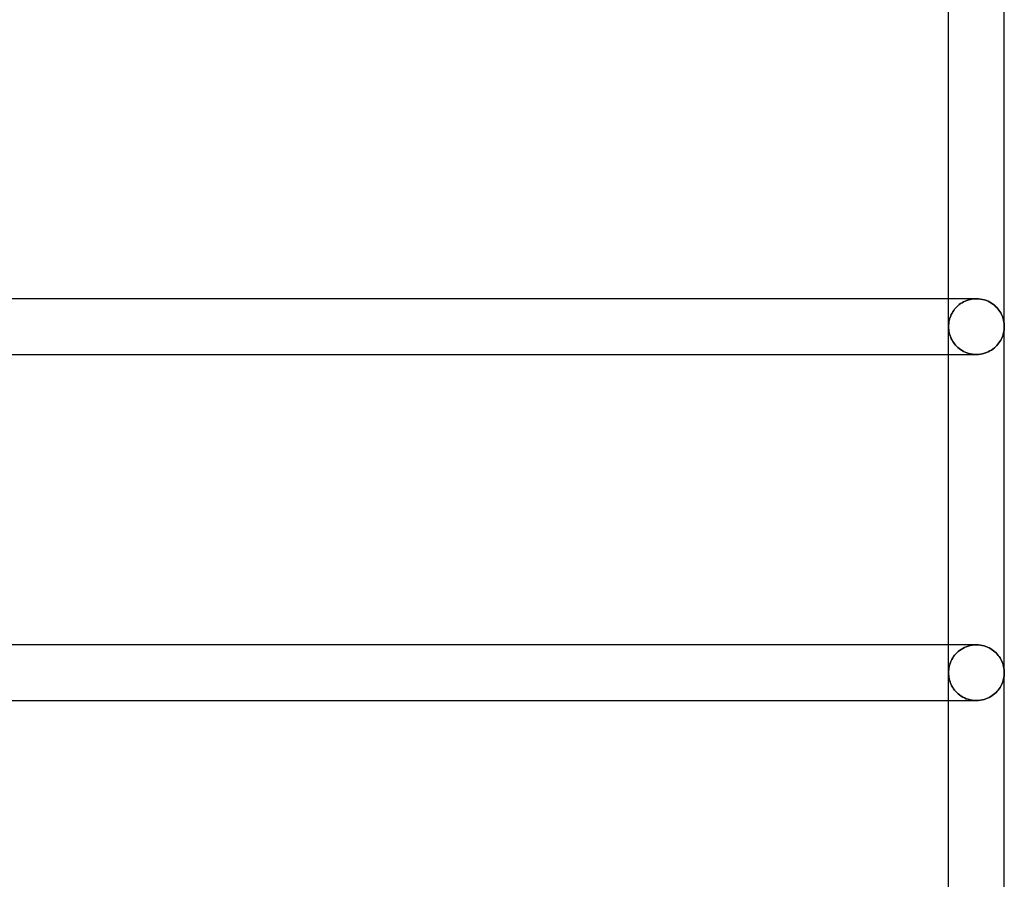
# Model space of a CAD drawing. Header units: millimetres. Extents: x -250 to 250, y -110 to 102.
# Tile 21 of 22: x 192 to 233, y -37 to -2. Entities that reach past the tile are written whole.
import ezdxf

# ---------------------------------------------------------------- set-up
doc = ezdxf.new("R2010")
doc.units = ezdxf.units.MM
doc.layers.add('HIDDEN', color=7, linetype='Continuous')
doc.layers.add('THICK', color=7, linetype='Continuous')

msp = doc.modelspace()

# ---------------------------------------------------------------- linework, layer by layer
at = {"layer": 'HIDDEN'}
for p, q in [((230.84, -14.4), (230.84, -13.24)), ((231.282, -13.487), (231.229, -13.532)), ((231.229, -13.532), (231.282, -13.487)), ((231.339, -13.445), (231.282, -13.487)), ((231.282, -13.487), (231.339, -13.445)), ((231.4, -13.406), (231.339, -13.445)), ((231.339, -13.445), (231.4, -13.406)), ((231.464, -13.37), (231.4, -13.406)), ((231.4, -13.406), (231.464, -13.37)), ((231.532, -13.338), (231.464, -13.37)), ((231.464, -13.37), (231.532, -13.338)), ((231.603, -13.309), (231.532, -13.338)), ((231.532, -13.338), (231.603, -13.309)), ((231.678, -13.285), (231.603, -13.309)), ((231.603, -13.309), (231.678, -13.285)), ((231.755, -13.266), (231.678, -13.285)), ((231.678, -13.285), (231.755, -13.266)), ((231.834, -13.251), (231.755, -13.266)), ((231.755, -13.266), (231.834, -13.251)), ((231.915, -13.243), (231.834, -13.251)), ((231.834, -13.251), (231.915, -13.243)), ((231.997, -13.24), (231.915, -13.243)), ((231.915, -13.243), (231.997, -13.24)), ((231.997, -13.24), (231.998, -13.24)), ((231.998, -13.24), (231.998, -13.24)), ((231.998, -13.24), (231.999, -13.24)), ((231.999, -13.24), (231.999, -13.24)), ((231.999, -13.24), (232, -13.24)), ((232, -13.24), (232.086, -13.243)), ((232, -13.24), (232, -13.24)), ((232.086, -13.243), (232.172, -13.253)), ((232.172, -13.253), (232.255, -13.269)), ((232.255, -13.269), (232.336, -13.291)), ((232.336, -13.291), (232.414, -13.317)), ((232.414, -13.317), (232.488, -13.349)), ((232.488, -13.349), (232.559, -13.385)), ((232.559, -13.385), (232.625, -13.424)), ((232.625, -13.424), (232.687, -13.467)), ((232.687, -13.467), (232.746, -13.513)), ((232.746, -13.513), (232.8, -13.561)), ((230.954, -13.897), (230.928, -13.956)), ((230.928, -13.956), (230.954, -13.897)), ((230.984, -13.839), (230.954, -13.897)), ((230.954, -13.897), (230.984, -13.839)), ((231.017, -13.783), (230.984, -13.839)), ((230.984, -13.839), (231.017, -13.783)), ((231.053, -13.729), (231.017, -13.783)), ((231.017, -13.783), (231.053, -13.729)), ((231.092, -13.677), (231.053, -13.729)), ((231.053, -13.729), (231.092, -13.677)), ((231.134, -13.627), (231.092, -13.677)), ((231.092, -13.677), (231.134, -13.627)), ((231.18, -13.578), (231.134, -13.627)), ((231.134, -13.627), (231.18, -13.578)), ((231.229, -13.532), (231.18, -13.578)), ((231.18, -13.578), (231.229, -13.532)), ((232.8, -13.561), (232.85, -13.612)), ((232.85, -13.612), (232.896, -13.664)), ((232.896, -13.664), (232.938, -13.719)), ((232.938, -13.719), (232.976, -13.774)), ((232.976, -13.774), (233.01, -13.831)), ((233.01, -13.831), (233.041, -13.89)), ((233.041, -13.89), (233.069, -13.95)), ((230.842, -14.335), (230.84, -14.4)), ((230.84, -14.4), (230.842, -14.335)), ((230.847, -14.27), (230.842, -14.335)), ((230.842, -14.335), (230.847, -14.27)), ((230.856, -14.206), (230.847, -14.27)), ((230.847, -14.27), (230.856, -14.206)), ((230.869, -14.142), (230.856, -14.206)), ((230.856, -14.206), (230.869, -14.142)), ((230.885, -14.079), (230.869, -14.142)), ((230.869, -14.142), (230.885, -14.079)), ((230.905, -14.017), (230.885, -14.079)), ((230.885, -14.079), (230.905, -14.017)), ((230.928, -13.956), (230.905, -14.017)), ((230.905, -14.017), (230.928, -13.956)), ((233.069, -13.95), (233.093, -14.011)), ((233.093, -14.011), (233.113, -14.074)), ((233.113, -14.074), (233.13, -14.138)), ((233.13, -14.138), (233.143, -14.202)), ((233.143, -14.202), (233.152, -14.268)), ((233.152, -14.268), (233.158, -14.334)), ((233.158, -14.334), (233.16, -14.4)), ((230.84, -14.4), (230.842, -14.465)), ((230.842, -14.465), (230.84, -14.4)), ((230.84, -15.56), (230.84, -14.4)), ((230.842, -14.465), (230.847, -14.53)), ((230.847, -14.53), (230.842, -14.465)), ((230.847, -14.53), (230.856, -14.594)), ((230.856, -14.594), (230.847, -14.53)), ((230.856, -14.594), (230.869, -14.658)), ((230.869, -14.658), (230.856, -14.594)), ((230.869, -14.658), (230.885, -14.721)), ((230.885, -14.721), (230.869, -14.658)), ((230.885, -14.721), (230.905, -14.783)), ((230.905, -14.783), (230.885, -14.721)), ((233.113, -14.726), (233.093, -14.789)), ((233.13, -14.662), (233.113, -14.726)), ((233.143, -14.598), (233.13, -14.662)), ((233.152, -14.532), (233.143, -14.598)), ((233.158, -14.466), (233.152, -14.532)), ((233.16, -14.4), (233.158, -14.466)), ((230.905, -14.783), (230.928, -14.844)), ((230.928, -14.844), (230.905, -14.783)), ((230.928, -14.844), (230.954, -14.903)), ((230.954, -14.903), (230.928, -14.844)), ((230.954, -14.903), (230.984, -14.961)), ((230.984, -14.961), (230.954, -14.903)), ((230.984, -14.961), (231.017, -15.017)), ((231.017, -15.017), (230.984, -14.961)), ((231.017, -15.017), (231.053, -15.071)), ((231.053, -15.071), (231.017, -15.017)), ((231.053, -15.071), (231.092, -15.123)), ((231.092, -15.123), (231.053, -15.071)), ((231.092, -15.123), (231.134, -15.173)), ((231.134, -15.173), (231.092, -15.123)), ((232.896, -15.136), (232.85, -15.188)), ((232.938, -15.081), (232.896, -15.136)), ((232.976, -15.026), (232.938, -15.081)), ((233.01, -14.969), (232.976, -15.026)), ((233.041, -14.91), (233.01, -14.969)), ((233.069, -14.85), (233.041, -14.91)), ((233.093, -14.789), (233.069, -14.85)), ((231.134, -15.173), (231.18, -15.222)), ((231.18, -15.222), (231.134, -15.173)), ((231.18, -15.222), (231.229, -15.268)), ((231.229, -15.268), (231.18, -15.222)), ((231.229, -15.268), (231.282, -15.313)), ((231.282, -15.313), (231.229, -15.268)), ((231.282, -15.313), (231.339, -15.355)), ((231.339, -15.355), (231.282, -15.313)), ((231.339, -15.355), (231.4, -15.394)), ((231.4, -15.394), (231.339, -15.355)), ((231.4, -15.394), (231.464, -15.43)), ((231.464, -15.43), (231.4, -15.394)), ((231.464, -15.43), (231.532, -15.462)), ((231.532, -15.462), (231.464, -15.43)), ((231.532, -15.462), (231.603, -15.491)), ((231.603, -15.491), (231.532, -15.462)), ((231.603, -15.491), (231.678, -15.515)), ((231.678, -15.515), (231.603, -15.491)), ((231.678, -15.515), (231.755, -15.534)), ((231.755, -15.534), (231.678, -15.515)), ((231.755, -15.534), (231.834, -15.549)), ((231.834, -15.549), (231.755, -15.534)), ((231.834, -15.549), (231.915, -15.557)), ((231.915, -15.557), (231.834, -15.549)), ((231.915, -15.557), (231.997, -15.56)), ((231.997, -15.56), (231.915, -15.557)), ((231.998, -15.56), (231.997, -15.56)), ((231.999, -15.56), (231.998, -15.56)), ((231.998, -15.56), (231.998, -15.56)), ((232, -15.56), (231.999, -15.56)), ((231.999, -15.56), (231.999, -15.56)), ((232.086, -15.557), (232, -15.56)), ((232, -15.56), (232, -15.56)), ((232.172, -15.547), (232.086, -15.557)), ((232.255, -15.531), (232.172, -15.547)), ((232.336, -15.509), (232.255, -15.531)), ((232.414, -15.483), (232.336, -15.509)), ((232.488, -15.451), (232.414, -15.483)), ((232.559, -15.415), (232.488, -15.451)), ((232.625, -15.376), (232.559, -15.415)), ((232.687, -15.333), (232.625, -15.376)), ((232.746, -15.287), (232.687, -15.333)), ((232.8, -15.239), (232.746, -15.287)), ((232.85, -15.188), (232.8, -15.239)), ((230.84, -28.8), (230.84, -27.64)), ((231.301, -27.873), (231.363, -27.829)), ((231.363, -27.829), (231.301, -27.873)), ((231.363, -27.829), (231.43, -27.788)), ((231.43, -27.788), (231.363, -27.829)), ((231.43, -27.788), (231.501, -27.752)), ((231.501, -27.752), (231.43, -27.788)), ((231.501, -27.752), (231.576, -27.719)), ((231.576, -27.719), (231.501, -27.752)), ((231.576, -27.719), (231.655, -27.692)), ((231.655, -27.692), (231.576, -27.719)), ((231.655, -27.692), (231.737, -27.669)), ((231.737, -27.669), (231.655, -27.692)), ((231.737, -27.669), (231.822, -27.653)), ((231.822, -27.653), (231.737, -27.669)), ((231.822, -27.653), (231.909, -27.643)), ((231.909, -27.643), (231.822, -27.653)), ((231.909, -27.643), (231.997, -27.64)), ((231.997, -27.64), (231.909, -27.643)), ((231.998, -27.64), (231.997, -27.64)), ((231.999, -27.64), (231.998, -27.64)), ((231.998, -27.64), (231.998, -27.64)), ((232, -27.64), (231.999, -27.64)), ((231.999, -27.64), (231.999, -27.64)), ((232.082, -27.643), (232, -27.64)), ((232, -27.64), (232, -27.64)), ((232.163, -27.652), (232.082, -27.643)), ((232.242, -27.666), (232.163, -27.652)), ((232.32, -27.686), (232.242, -27.666)), ((232.394, -27.71), (232.32, -27.686)), ((232.466, -27.739), (232.394, -27.71)), ((232.534, -27.771), (232.466, -27.739)), ((232.598, -27.807), (232.534, -27.771)), ((232.659, -27.847), (232.598, -27.807)), ((232.716, -27.889), (232.659, -27.847)), ((230.95, -28.305), (230.98, -28.246)), ((230.98, -28.246), (230.95, -28.305)), ((230.98, -28.246), (231.014, -28.188)), ((231.014, -28.188), (230.98, -28.246)), ((231.014, -28.188), (231.051, -28.131)), ((231.051, -28.131), (231.014, -28.188)), ((231.051, -28.131), (231.093, -28.075)), ((231.093, -28.075), (231.051, -28.131)), ((231.093, -28.075), (231.139, -28.022)), ((231.139, -28.022), (231.093, -28.075)), ((231.139, -28.022), (231.188, -27.97)), ((231.188, -27.97), (231.139, -28.022)), ((231.188, -27.97), (231.242, -27.92)), ((231.242, -27.92), (231.188, -27.97)), ((231.242, -27.92), (231.301, -27.873)), ((231.301, -27.873), (231.242, -27.92)), ((232.769, -27.933), (232.716, -27.889)), ((232.819, -27.98), (232.769, -27.933)), ((232.865, -28.028), (232.819, -27.98)), ((232.907, -28.079), (232.865, -28.028)), ((232.946, -28.131), (232.907, -28.079)), ((232.982, -28.185), (232.946, -28.131)), ((233.015, -28.24), (232.982, -28.185)), ((233.045, -28.298), (233.015, -28.24)), ((230.842, -28.737), (230.847, -28.674)), ((230.847, -28.674), (230.842, -28.737)), ((230.847, -28.674), (230.855, -28.612)), ((230.855, -28.612), (230.847, -28.674)), ((230.855, -28.612), (230.867, -28.549)), ((230.867, -28.549), (230.855, -28.612)), ((230.867, -28.549), (230.883, -28.488)), ((230.883, -28.488), (230.867, -28.549)), ((230.883, -28.488), (230.902, -28.426)), ((230.902, -28.426), (230.883, -28.488)), ((230.902, -28.426), (230.924, -28.365)), ((230.924, -28.365), (230.902, -28.426)), ((230.924, -28.365), (230.95, -28.305)), ((230.95, -28.305), (230.924, -28.365)), ((233.072, -28.357), (233.045, -28.298)), ((233.095, -28.418), (233.072, -28.357)), ((233.115, -28.479), (233.095, -28.418)), ((233.131, -28.542), (233.115, -28.479)), ((233.144, -28.606), (233.131, -28.542)), ((233.153, -28.671), (233.144, -28.606)), ((233.158, -28.735), (233.153, -28.671)), ((230.84, -28.8), (230.842, -28.737)), ((230.842, -28.737), (230.84, -28.8)), ((230.84, -28.8), (230.842, -28.863)), ((230.842, -28.863), (230.84, -28.8)), ((230.84, -29.96), (230.84, -28.8)), ((230.842, -28.863), (230.847, -28.926)), ((230.847, -28.926), (230.842, -28.863)), ((230.847, -28.926), (230.855, -28.988)), ((230.855, -28.988), (230.847, -28.926)), ((230.855, -28.988), (230.867, -29.051)), ((230.867, -29.051), (230.855, -28.988)), ((230.867, -29.051), (230.883, -29.112)), ((230.883, -29.112), (230.867, -29.051)), ((233.115, -29.121), (233.131, -29.058)), ((233.131, -29.058), (233.144, -28.994)), ((233.144, -28.994), (233.153, -28.929)), ((233.153, -28.929), (233.158, -28.865)), ((233.16, -28.8), (233.158, -28.735)), ((233.158, -28.865), (233.16, -28.8)), ((230.883, -29.112), (230.902, -29.174)), ((230.902, -29.174), (230.883, -29.112)), ((230.902, -29.174), (230.924, -29.235)), ((230.924, -29.235), (230.902, -29.174)), ((230.924, -29.235), (230.95, -29.295)), ((230.95, -29.295), (230.924, -29.235)), ((230.95, -29.295), (230.98, -29.354)), ((230.98, -29.354), (230.95, -29.295)), ((230.98, -29.354), (231.014, -29.412)), ((231.014, -29.412), (230.98, -29.354)), ((231.014, -29.412), (231.051, -29.469)), ((231.051, -29.469), (231.014, -29.412)), ((231.051, -29.469), (231.093, -29.525)), ((231.093, -29.525), (231.051, -29.469)), ((232.907, -29.521), (232.946, -29.469)), ((232.946, -29.469), (232.982, -29.415)), ((232.982, -29.415), (233.015, -29.36)), ((233.015, -29.36), (233.045, -29.302)), ((233.045, -29.302), (233.072, -29.243)), ((233.072, -29.243), (233.095, -29.182)), ((233.095, -29.182), (233.115, -29.121)), ((231.093, -29.525), (231.139, -29.578)), ((231.139, -29.578), (231.093, -29.525)), ((231.139, -29.578), (231.188, -29.63)), ((231.188, -29.63), (231.139, -29.578)), ((231.188, -29.63), (231.242, -29.68)), ((231.242, -29.68), (231.188, -29.63)), ((231.242, -29.68), (231.301, -29.727)), ((231.301, -29.727), (231.242, -29.68)), ((231.301, -29.727), (231.363, -29.771)), ((231.363, -29.771), (231.301, -29.727)), ((231.363, -29.771), (231.43, -29.812)), ((231.43, -29.812), (231.363, -29.771)), ((231.43, -29.812), (231.501, -29.848)), ((231.501, -29.848), (231.43, -29.812)), ((231.501, -29.848), (231.576, -29.881)), ((231.576, -29.881), (231.501, -29.848)), ((231.576, -29.881), (231.655, -29.908)), ((231.655, -29.908), (231.576, -29.881)), ((231.655, -29.908), (231.737, -29.931)), ((231.737, -29.931), (231.655, -29.908)), ((232.242, -29.934), (232.32, -29.914)), ((232.32, -29.914), (232.394, -29.89)), ((232.394, -29.89), (232.466, -29.861)), ((232.466, -29.861), (232.534, -29.829)), ((232.534, -29.829), (232.598, -29.793)), ((232.598, -29.793), (232.659, -29.753)), ((232.659, -29.753), (232.716, -29.711)), ((232.716, -29.711), (232.769, -29.667)), ((232.769, -29.667), (232.819, -29.62)), ((232.819, -29.62), (232.865, -29.572)), ((232.865, -29.572), (232.907, -29.521)), ((231.737, -29.931), (231.822, -29.947)), ((231.822, -29.947), (231.737, -29.931)), ((231.822, -29.947), (231.909, -29.957)), ((231.909, -29.957), (231.822, -29.947)), ((231.909, -29.957), (231.997, -29.96)), ((231.997, -29.96), (231.909, -29.957)), ((231.997, -29.96), (231.998, -29.96)), ((231.998, -29.96), (231.998, -29.96)), ((231.998, -29.96), (231.999, -29.96)), ((231.999, -29.96), (231.999, -29.96)), ((231.999, -29.96), (232, -29.96)), ((232, -29.96), (232.082, -29.957)), ((232, -29.96), (232, -29.96)), ((232.082, -29.957), (232.163, -29.948)), ((232.163, -29.948), (232.242, -29.934))]:
    msp.add_line(p, q, dxfattribs=at)
at = {"layer": 'THICK'}
for p, q in [((230.84, -13.24), (230.84, 0)), ((233.16, -14.4), (233.16, 0)), ((231.997, -13.24), (175.431, -13.24)), ((231.998, -13.24), (231.997, -13.24)), ((231.999, -13.24), (231.998, -13.24)), ((231.998, -13.24), (231.998, -13.24)), ((232, -13.24), (231.999, -13.24)), ((231.999, -13.24), (231.999, -13.24)), ((232.086, -13.243), (232, -13.24)), ((232, -13.24), (232, -13.24)), ((232.172, -13.253), (232.086, -13.243)), ((232.255, -13.269), (232.172, -13.253)), ((232.336, -13.291), (232.255, -13.269)), ((232.414, -13.317), (232.336, -13.291)), ((232.488, -13.349), (232.414, -13.317)), ((232.559, -13.385), (232.488, -13.349)), ((232.625, -13.424), (232.559, -13.385)), ((232.687, -13.467), (232.625, -13.424)), ((232.746, -13.513), (232.687, -13.467)), ((232.8, -13.561), (232.746, -13.513)), ((232.85, -13.612), (232.8, -13.561)), ((232.896, -13.664), (232.85, -13.612)), ((232.938, -13.719), (232.896, -13.664)), ((232.976, -13.774), (232.938, -13.719)), ((233.01, -13.831), (232.976, -13.774)), ((233.041, -13.89), (233.01, -13.831)), ((233.069, -13.95), (233.041, -13.89)), ((233.093, -14.011), (233.069, -13.95)), ((233.113, -14.074), (233.093, -14.011)), ((233.13, -14.138), (233.113, -14.074)), ((233.143, -14.202), (233.13, -14.138)), ((233.152, -14.268), (233.143, -14.202)), ((233.158, -14.334), (233.152, -14.268)), ((233.16, -14.4), (233.158, -14.334)), ((233.093, -14.789), (233.113, -14.726)), ((233.113, -14.726), (233.13, -14.662)), ((233.13, -14.662), (233.143, -14.598)), ((233.143, -14.598), (233.152, -14.532)), ((233.152, -14.532), (233.158, -14.466)), ((233.158, -14.466), (233.16, -14.4)), ((233.16, -28.8), (233.16, -14.4)), ((232.85, -15.188), (232.896, -15.136)), ((232.896, -15.136), (232.938, -15.081)), ((232.938, -15.081), (232.976, -15.026)), ((232.976, -15.026), (233.01, -14.969)), ((233.01, -14.969), (233.041, -14.91)), ((233.041, -14.91), (233.069, -14.85)), ((233.069, -14.85), (233.093, -14.789)), ((175.431, -15.56), (231.997, -15.56)), ((230.84, -27.64), (230.84, -15.56)), ((231.997, -15.56), (231.998, -15.56)), ((231.998, -15.56), (231.998, -15.56)), ((231.998, -15.56), (231.999, -15.56)), ((231.999, -15.56), (231.999, -15.56)), ((231.999, -15.56), (232, -15.56)), ((232, -15.56), (232.086, -15.557)), ((232, -15.56), (232, -15.56)), ((232.086, -15.557), (232.172, -15.547)), ((232.172, -15.547), (232.255, -15.531)), ((232.255, -15.531), (232.336, -15.509)), ((232.336, -15.509), (232.414, -15.483)), ((232.414, -15.483), (232.488, -15.451)), ((232.488, -15.451), (232.559, -15.415)), ((232.559, -15.415), (232.625, -15.376)), ((232.625, -15.376), (232.687, -15.333)), ((232.687, -15.333), (232.746, -15.287)), ((232.746, -15.287), (232.8, -15.239)), ((232.8, -15.239), (232.85, -15.188)), ((231.997, -27.64), (175.431, -27.64)), ((231.997, -27.64), (231.998, -27.64)), ((231.998, -27.64), (231.998, -27.64)), ((231.998, -27.64), (231.999, -27.64)), ((231.999, -27.64), (231.999, -27.64)), ((231.999, -27.64), (232, -27.64)), ((232, -27.64), (232.082, -27.643)), ((232, -27.64), (232, -27.64)), ((232.082, -27.643), (232.163, -27.652)), ((232.163, -27.652), (232.242, -27.666)), ((232.242, -27.666), (232.32, -27.686)), ((232.32, -27.686), (232.394, -27.71)), ((232.394, -27.71), (232.466, -27.739)), ((232.466, -27.739), (232.534, -27.771)), ((232.534, -27.771), (232.598, -27.807)), ((232.598, -27.807), (232.659, -27.847)), ((232.659, -27.847), (232.716, -27.889)), ((232.716, -27.889), (232.769, -27.933)), ((232.769, -27.933), (232.819, -27.98)), ((232.819, -27.98), (232.865, -28.028)), ((232.865, -28.028), (232.907, -28.079)), ((232.907, -28.079), (232.946, -28.131)), ((232.946, -28.131), (232.982, -28.185)), ((232.982, -28.185), (233.015, -28.24)), ((233.015, -28.24), (233.045, -28.298)), ((233.045, -28.298), (233.072, -28.357)), ((233.072, -28.357), (233.095, -28.418)), ((233.095, -28.418), (233.115, -28.479)), ((233.115, -28.479), (233.131, -28.542)), ((233.131, -28.542), (233.144, -28.606)), ((233.144, -28.606), (233.153, -28.671)), ((233.153, -28.671), (233.158, -28.735)), ((233.131, -29.058), (233.115, -29.121)), ((233.144, -28.994), (233.131, -29.058)), ((233.153, -28.929), (233.144, -28.994)), ((233.158, -28.865), (233.153, -28.929)), ((233.158, -28.735), (233.16, -28.8)), ((233.16, -28.8), (233.158, -28.865)), ((233.16, -43.2), (233.16, -28.8)), ((232.946, -29.469), (232.907, -29.521)), ((232.982, -29.415), (232.946, -29.469)), ((233.015, -29.36), (232.982, -29.415)), ((233.045, -29.302), (233.015, -29.36)), ((233.072, -29.243), (233.045, -29.302)), ((233.095, -29.182), (233.072, -29.243)), ((233.115, -29.121), (233.095, -29.182)), ((232.32, -29.914), (232.242, -29.934)), ((232.394, -29.89), (232.32, -29.914)), ((232.466, -29.861), (232.394, -29.89)), ((232.534, -29.829), (232.466, -29.861)), ((232.598, -29.793), (232.534, -29.829)), ((232.659, -29.753), (232.598, -29.793)), ((232.716, -29.711), (232.659, -29.753)), ((232.769, -29.667), (232.716, -29.711)), ((232.819, -29.62), (232.769, -29.667)), ((232.865, -29.572), (232.819, -29.62)), ((232.907, -29.521), (232.865, -29.572)), ((175.431, -29.96), (231.997, -29.96)), ((230.84, -42.04), (230.84, -29.96)), ((231.998, -29.96), (231.997, -29.96)), ((231.999, -29.96), (231.998, -29.96)), ((231.998, -29.96), (231.998, -29.96)), ((232, -29.96), (231.999, -29.96)), ((231.999, -29.96), (231.999, -29.96)), ((232.082, -29.957), (232, -29.96)), ((232, -29.96), (232, -29.96)), ((232.163, -29.948), (232.082, -29.957)), ((232.242, -29.934), (232.163, -29.948))]:
    msp.add_line(p, q, dxfattribs=at)

doc.saveas('drawing.dxf')
